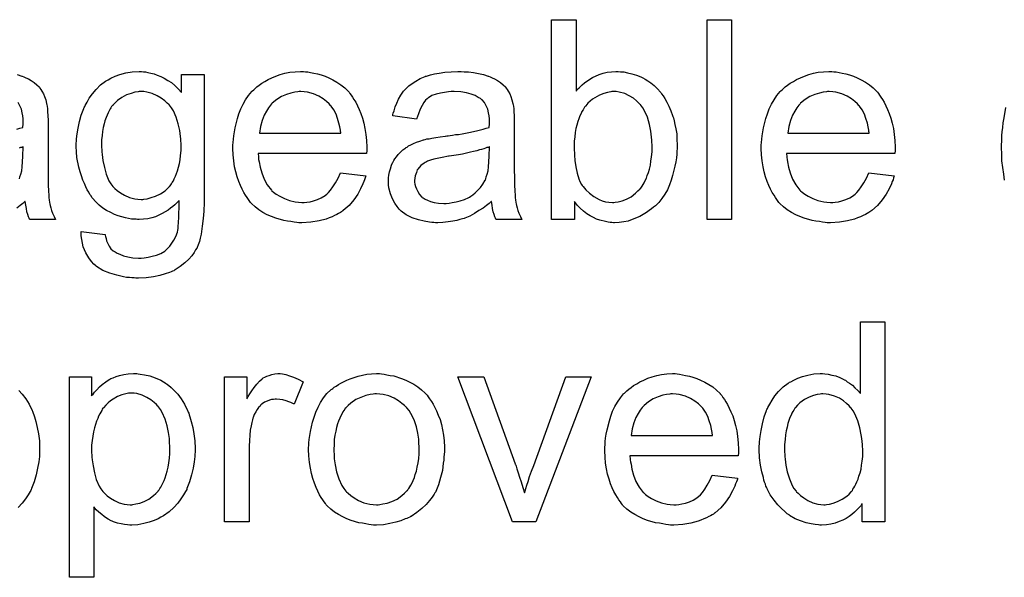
# Model space of a CAD drawing. Extents: x -2 to 8.5, y -2.9 to 5.2.
# Tile 165 of 207: x 4.486 to 4.881, y 1.823 to 2.046. Entities that reach past the tile are written whole.
import ezdxf

# ---------------------------------------------------------------- set-up
doc = ezdxf.new("R2010")
doc.units = 0
doc.layers.add('acc-ni-360-20-out-a_document', color=1, linetype='CONTINUOUS')

msp = doc.modelspace()

# ---------------------------------------------------------------- linework, layer by layer
at = {"layer": 'acc-ni-360-20-out-a_document', "color": 1}
for points in [[(4.709285, 2.017487), (4.7094, 2.017603), (4.709516, 2.017835), (4.709863, 2.018182), (4.710442, 2.01876), (4.71102, 2.019339), (4.711714, 2.020033), (4.71264, 2.020727), (4.713565, 2.021421), (4.71588, 2.022925), (4.718541, 2.024082), (4.720045, 2.024661), (4.721664, 2.025008), (4.7234, 2.025239), (4.725136, 2.025355), (4.726061, 2.025355), (4.727102, 2.025239), (4.728375, 2.025124), (4.729879, 2.024777), (4.731615, 2.024429), (4.733466, 2.023851), (4.735201, 2.023157), (4.735433, 2.023041), (4.736011, 2.02281), (4.736937, 2.022231), (4.737978, 2.021537), (4.739251, 2.020727), (4.740524, 2.019686), (4.741912, 2.018413), (4.743069, 2.017025), (4.743185, 2.016909), (4.743532, 2.016331), (4.74411, 2.015521), (4.744805, 2.014479), (4.745614, 2.013091), (4.746424, 2.011471), (4.747234, 2.00962), (4.747928, 2.007653), (4.747928, 2.007537), (4.748044, 2.007422), (4.74816, 2.007074), (4.748275, 2.006727), (4.748507, 2.00557), (4.748854, 2.004066), (4.749201, 2.002331), (4.749548, 2.000364), (4.749664, 1.998166), (4.74978, 1.995852), (4.74978, 1.995736), (4.74978, 1.995157), (4.74978, 1.994463), (4.749664, 1.993422), (4.749548, 1.992149), (4.749432, 1.990761), (4.749201, 1.989141), (4.748854, 1.987406), (4.747928, 1.983703), (4.74735, 1.981736), (4.746656, 1.979885), (4.745846, 1.977918), (4.744805, 1.976183), (4.743648, 1.974447), (4.742375, 1.972827), (4.742259, 1.972712), (4.742028, 1.97248), (4.741681, 1.972133), (4.741102, 1.971555), (4.740292, 1.970976), (4.739482, 1.970282), (4.738557, 1.969588), (4.7374, 1.968778), (4.736127, 1.968084), (4.734854, 1.967274), (4.73173, 1.966001), (4.730111, 1.965422), (4.728375, 1.965075), (4.726524, 1.964844), (4.724673, 1.964728), (4.72421, 1.964728), (4.723631, 1.964844), (4.722937, 1.964844), (4.722127, 1.96496), (4.721086, 1.965191), (4.718772, 1.96577), (4.717499, 1.966232), (4.716227, 1.966811), (4.714838, 1.967505), (4.713565, 1.968315), (4.712177, 1.969356), (4.710904, 1.970513), (4.709747, 1.971786), (4.70859, 1.97329), (4.70859, 1.966001), (4.69945, 1.966001), (4.69945, 2.046065), (4.709285, 2.046065), (4.709285, 2.017487)], [(4.771531, 1.966001), (4.761697, 1.966001), (4.761697, 2.046065), (4.771531, 2.046065), (4.771531, 1.966001)], [(4.485405, 2.024082), (4.487256, 2.023504), (4.487488, 2.023388), (4.488066, 2.023157), (4.488876, 2.02281), (4.489917, 2.022347), (4.491074, 2.021653), (4.492231, 2.020958), (4.493273, 2.020033), (4.494198, 2.019107), (4.494314, 2.018992), (4.494545, 2.018645), (4.494892, 2.018066), (4.495355, 2.017372), (4.495934, 2.016331), (4.496397, 2.015289), (4.496859, 2.014016), (4.497207, 2.012512), (4.497207, 2.012397), (4.497322, 2.01205), (4.497438, 2.011355), (4.497554, 2.01043), (4.497554, 2.009157), (4.497669, 2.007653), (4.497785, 2.005686), (4.497785, 2.003488), (4.497785, 1.990298), (4.497785, 1.990182), (4.497785, 1.989719), (4.497785, 1.989025), (4.497785, 1.9881), (4.497785, 1.987058), (4.497785, 1.985786), (4.497901, 1.983009), (4.497901, 1.980116), (4.498016, 1.977224), (4.498132, 1.975951), (4.498132, 1.974794), (4.498248, 1.973753), (4.498364, 1.972943), (4.498364, 1.972827), (4.498479, 1.972364), (4.498595, 1.97167), (4.498942, 1.970745), (4.499173, 1.969703), (4.499636, 1.968546), (4.500215, 1.967274), (4.500793, 1.966001), (4.490496, 1.966001), (4.49038, 1.966117), (4.490265, 1.96658), (4.490033, 1.967158), (4.489686, 1.968084), (4.489339, 1.969125), (4.489108, 1.970398), (4.488876, 1.971786), (4.488645, 1.97329), (4.488529, 1.97329), (4.488413, 1.973059), (4.487719, 1.97248), (4.486678, 1.97167), (4.485289, 1.970629)], [(4.535966, 2.025239), (4.536776, 2.025124), (4.537817, 2.024892), (4.538974, 2.024661), (4.540247, 2.024314), (4.54152, 2.023851), (4.542908, 2.023273), (4.544296, 2.022578), (4.545801, 2.021768), (4.547189, 2.020843), (4.548577, 2.019686), (4.549966, 2.018413), (4.551238, 2.016909), (4.551238, 2.024082), (4.560263, 2.024082), (4.560263, 1.973869), (4.560263, 1.973753), (4.560263, 1.97329), (4.560263, 1.972596), (4.560263, 1.97167), (4.560147, 1.970629), (4.560147, 1.969356), (4.560032, 1.967968), (4.559916, 1.966464), (4.559569, 1.96334), (4.559106, 1.9601), (4.558759, 1.958596), (4.558412, 1.957208), (4.557949, 1.955935), (4.557486, 1.954778), (4.557486, 1.954662), (4.55737, 1.954547), (4.556908, 1.953852), (4.556329, 1.952811), (4.555404, 1.951539), (4.554131, 1.95015), (4.552627, 1.948646), (4.550776, 1.947142), (4.548693, 1.945869), (4.548577, 1.945869), (4.548462, 1.945754), (4.548114, 1.945522), (4.547652, 1.945406), (4.547073, 1.945059), (4.546379, 1.944828), (4.544644, 1.944249), (4.542561, 1.943555), (4.540016, 1.943092), (4.537123, 1.94263), (4.533999, 1.942514), (4.532958, 1.942514), (4.532264, 1.94263), (4.531338, 1.94263), (4.530412, 1.942745), (4.529255, 1.942861), (4.527983, 1.943092), (4.525322, 1.943671), (4.522545, 1.944481), (4.519768, 1.945638), (4.517223, 1.947258), (4.517107, 1.947373), (4.516991, 1.947489), (4.516181, 1.948183), (4.515256, 1.949225), (4.514099, 1.950729), (4.512942, 1.952696), (4.5119, 1.955125), (4.511553, 1.956514), (4.511322, 1.958018), (4.511091, 1.959522), (4.511091, 1.961257), (4.520694, 1.959985), (4.520694, 1.959753), (4.520809, 1.95929), (4.521041, 1.95848), (4.521272, 1.957439), (4.521735, 1.956398), (4.522313, 1.955357), (4.523008, 1.954315), (4.523933, 1.953505), (4.524165, 1.95339), (4.524627, 1.953043), (4.525437, 1.95258), (4.526594, 1.952117), (4.527983, 1.951539), (4.529718, 1.951076), (4.531801, 1.950729), (4.533999, 1.950613), (4.535156, 1.950613), (4.536313, 1.950729), (4.537933, 1.95096), (4.539553, 1.951307), (4.541288, 1.95177), (4.543024, 1.952464), (4.544528, 1.95339), (4.544644, 1.953505), (4.545106, 1.953852), (4.545801, 1.954547), (4.54661, 1.955357), (4.54742, 1.956514), (4.54823, 1.957786), (4.54904, 1.95929), (4.549619, 1.961026), (4.549619, 1.961142), (4.549734, 1.961604), (4.54985, 1.96253), (4.549966, 1.963687), (4.550081, 1.964497), (4.550081, 1.965422), (4.550197, 1.966464), (4.550197, 1.967621), (4.550197, 1.968893), (4.550313, 1.970398), (4.550313, 1.971902), (4.550313, 1.973637), (4.550197, 1.973522), (4.549966, 1.97329), (4.549619, 1.972943), (4.549156, 1.97248), (4.548577, 1.971902), (4.547767, 1.971207), (4.546842, 1.970513), (4.545916, 1.969819), (4.543486, 1.968431), (4.540825, 1.967158), (4.539321, 1.966695), (4.537702, 1.966348), (4.535966, 1.966117), (4.53423, 1.966001), (4.533652, 1.966001), (4.533074, 1.966117), (4.532264, 1.966117), (4.531222, 1.966232), (4.530065, 1.966464), (4.528793, 1.966695), (4.527404, 1.967042), (4.5259, 1.967505), (4.524396, 1.968084), (4.522892, 1.968778), (4.521272, 1.969588), (4.519768, 1.970629), (4.518264, 1.971786), (4.516876, 1.973059), (4.515603, 1.974563), (4.515487, 1.974678), (4.515371, 1.97491), (4.515024, 1.975488), (4.514561, 1.976067), (4.514099, 1.976993), (4.51352, 1.977918), (4.512942, 1.979075), (4.512363, 1.980464), (4.511785, 1.981852), (4.511206, 1.983472), (4.510628, 1.985091), (4.510165, 1.986943), (4.509355, 1.990877), (4.509239, 1.993075), (4.509124, 1.995273), (4.509124, 1.995389), (4.509124, 1.99562), (4.509124, 1.996083), (4.509124, 1.996661), (4.509239, 1.997471), (4.509239, 1.998281), (4.509471, 2.000364), (4.509818, 2.002678), (4.510396, 2.005223), (4.511091, 2.007884), (4.512132, 2.010545), (4.512132, 2.010661), (4.512248, 2.010893), (4.512479, 2.01124), (4.51271, 2.011703), (4.513404, 2.012975), (4.51433, 2.014595), (4.515603, 2.016331), (4.517107, 2.018066), (4.518842, 2.019917), (4.520809, 2.021421), (4.520925, 2.021421), (4.521041, 2.021537), (4.521388, 2.021768), (4.521851, 2.022), (4.523008, 2.022694), (4.524627, 2.023388), (4.526594, 2.024082), (4.528908, 2.024777), (4.531454, 2.025239), (4.53423, 2.025355), (4.535272, 2.025355), (4.535966, 2.025239)], [(4.600874, 2.025239), (4.601799, 2.025124), (4.602956, 2.024892), (4.604229, 2.024661), (4.605733, 2.024314), (4.607122, 2.023967), (4.608741, 2.023388), (4.610245, 2.02281), (4.611865, 2.022), (4.613485, 2.021074), (4.615105, 2.020033), (4.616609, 2.01876), (4.617997, 2.017372), (4.618113, 2.017256), (4.618344, 2.017025), (4.618691, 2.016562), (4.619154, 2.015868), (4.619733, 2.015058), (4.620311, 2.014132), (4.621006, 2.012975), (4.6217, 2.011587), (4.622394, 2.010083), (4.623088, 2.008463), (4.623667, 2.006612), (4.624245, 2.004645), (4.624708, 2.002447), (4.625055, 2.000132), (4.625286, 1.997703), (4.625402, 1.995042), (4.625402, 1.994926), (4.625402, 1.994463), (4.625402, 1.993653), (4.625286, 1.992496), (4.581899, 1.992496), (4.581899, 1.992381), (4.581899, 1.992034), (4.582015, 1.991571), (4.582015, 1.990877), (4.58213, 1.990067), (4.582362, 1.989141), (4.582709, 1.987058), (4.583403, 1.984744), (4.584329, 1.982199), (4.585601, 1.979885), (4.587221, 1.977802), (4.587337, 1.977802), (4.587453, 1.977571), (4.588147, 1.976993), (4.589188, 1.976183), (4.590576, 1.975373), (4.592428, 1.974447), (4.59451, 1.973637), (4.596824, 1.973059), (4.598097, 1.972943), (4.599485, 1.972827), (4.600411, 1.972827), (4.601452, 1.972943), (4.602725, 1.973174), (4.604113, 1.973522), (4.605733, 1.973984), (4.607237, 1.974678), (4.608741, 1.975604), (4.608857, 1.97572), (4.609435, 1.976183), (4.61013, 1.976877), (4.61094, 1.977802), (4.611865, 1.979075), (4.612907, 1.980695), (4.613948, 1.982546), (4.614873, 1.984744), (4.625055, 1.983472), (4.625055, 1.983356), (4.624939, 1.983125), (4.624824, 1.982662), (4.624592, 1.981968), (4.624245, 1.981273), (4.623898, 1.980348), (4.622972, 1.978381), (4.621815, 1.976183), (4.620196, 1.973869), (4.618344, 1.97167), (4.61603, 1.969588), (4.615915, 1.969588), (4.615683, 1.969356), (4.615336, 1.969125), (4.614873, 1.968778), (4.614179, 1.968431), (4.613485, 1.968084), (4.612559, 1.967621), (4.611518, 1.967158), (4.610361, 1.966695), (4.609204, 1.966232), (4.606312, 1.965538), (4.603072, 1.96496), (4.599485, 1.964728), (4.598213, 1.964728), (4.597403, 1.964844), (4.596361, 1.96496), (4.595089, 1.965191), (4.5937, 1.965422), (4.592196, 1.965654), (4.588957, 1.96658), (4.587221, 1.967274), (4.585601, 1.967968), (4.583866, 1.968893), (4.582246, 1.969935), (4.580742, 1.971092), (4.579238, 1.97248), (4.579122, 1.972596), (4.578891, 1.972827), (4.578544, 1.97329), (4.578081, 1.973984), (4.577502, 1.974794), (4.576924, 1.97572), (4.57623, 1.976877), (4.575535, 1.978149), (4.574841, 1.979654), (4.574147, 1.981273), (4.573569, 1.983125), (4.57299, 1.985091), (4.572527, 1.987174), (4.57218, 1.989488), (4.571949, 1.991918), (4.571833, 1.994463), (4.571833, 1.994579), (4.571833, 1.995157), (4.571833, 1.995852), (4.571949, 1.996893), (4.572064, 1.998166), (4.57218, 1.999554), (4.572412, 2.001174), (4.572759, 2.002794), (4.573684, 2.006496), (4.574263, 2.008347), (4.574957, 2.010314), (4.575882, 2.012165), (4.576924, 2.013901), (4.578081, 2.015636), (4.579354, 2.017256), (4.579469, 2.017372), (4.579701, 2.017603), (4.580163, 2.01795), (4.580742, 2.018529), (4.581436, 2.019107), (4.582362, 2.019802), (4.583403, 2.020611), (4.584676, 2.021306), (4.585948, 2.022116), (4.587453, 2.02281), (4.589072, 2.023504), (4.590808, 2.024082), (4.592659, 2.024661), (4.594626, 2.025008), (4.596708, 2.025239), (4.598907, 2.025355), (4.600064, 2.025355), (4.600874, 2.025239)], [(4.664509, 2.025239), (4.666244, 2.025124), (4.668211, 2.024892), (4.670178, 2.024545), (4.672145, 2.024082), (4.673996, 2.023504), (4.674227, 2.023388), (4.674806, 2.023157), (4.675616, 2.02281), (4.676657, 2.022347), (4.677814, 2.021653), (4.678971, 2.020958), (4.680012, 2.020033), (4.680938, 2.019107), (4.681054, 2.018992), (4.681285, 2.018645), (4.681632, 2.018066), (4.682095, 2.017372), (4.682674, 2.016331), (4.683136, 2.015289), (4.683599, 2.014016), (4.683946, 2.012512), (4.683946, 2.012397), (4.684062, 2.01205), (4.684178, 2.011355), (4.684293, 2.01043), (4.684293, 2.009157), (4.684409, 2.007653), (4.684525, 2.005686), (4.684525, 2.003488), (4.684525, 1.990298), (4.684525, 1.990182), (4.684525, 1.989719), (4.684525, 1.989025), (4.684525, 1.9881), (4.684525, 1.987058), (4.684525, 1.985786), (4.684641, 1.983009), (4.684641, 1.980116), (4.684756, 1.977224), (4.684872, 1.975951), (4.684872, 1.974794), (4.684988, 1.973753), (4.685103, 1.972943), (4.685103, 1.972827), (4.685219, 1.972364), (4.685335, 1.97167), (4.685682, 1.970745), (4.685913, 1.969703), (4.686376, 1.968546), (4.686954, 1.967274), (4.687533, 1.966001), (4.677236, 1.966001), (4.67712, 1.966117), (4.677004, 1.96658), (4.676773, 1.967158), (4.676426, 1.968084), (4.676079, 1.969125), (4.675847, 1.970398), (4.675616, 1.971786), (4.675385, 1.97329), (4.675269, 1.97329), (4.675153, 1.973059), (4.674459, 1.97248), (4.673418, 1.97167), (4.672029, 1.970629), (4.670294, 1.969588), (4.668558, 1.968431), (4.666707, 1.967389), (4.66474, 1.96658), (4.664509, 1.966464), (4.663815, 1.966348), (4.662773, 1.966001), (4.661501, 1.965654), (4.659881, 1.965307), (4.658029, 1.965075), (4.655947, 1.964844), (4.653864, 1.964728), (4.652939, 1.964728), (4.652244, 1.964844), (4.651435, 1.964844), (4.650509, 1.96496), (4.648426, 1.965307), (4.646112, 1.965885), (4.643567, 1.966695), (4.641253, 1.967852), (4.63917, 1.969356), (4.638939, 1.969588), (4.63836, 1.970166), (4.637551, 1.971207), (4.636625, 1.972596), (4.635699, 1.974331), (4.63489, 1.976298), (4.634311, 1.978728), (4.634195, 1.979885), (4.63408, 1.981273), (4.63408, 1.981505), (4.63408, 1.981968), (4.634195, 1.982777), (4.634311, 1.983819), (4.634542, 1.985091), (4.63489, 1.986364), (4.635352, 1.987753), (4.635931, 1.989025), (4.636047, 1.989141), (4.636278, 1.989604), (4.636741, 1.990298), (4.637319, 1.991108), (4.638013, 1.992034), (4.638939, 1.992959), (4.639865, 1.993885), (4.641022, 1.994695), (4.641137, 1.99481), (4.6416, 1.995042), (4.642179, 1.995505), (4.643104, 1.995967), (4.644145, 1.99643), (4.645418, 1.997009), (4.646691, 1.997471), (4.648195, 1.997934), (4.648311, 1.997934), (4.648774, 1.99805), (4.649468, 1.998281), (4.650393, 1.998397), (4.65155, 1.998628), (4.653054, 1.99886), (4.65479, 1.999207), (4.656873, 1.999438), (4.656988, 1.999438), (4.657451, 1.999554), (4.658029, 1.999554), (4.658839, 1.99967), (4.659765, 1.999785), (4.660922, 2.000017), (4.662195, 2.000132), (4.663583, 2.000364), (4.66636, 2.000942), (4.669368, 2.001521), (4.672029, 2.002215), (4.673302, 2.002562), (4.674459, 2.002909), (4.674459, 2.003025), (4.674459, 2.003256), (4.674575, 2.003951), (4.674575, 2.004761), (4.674575, 2.005223), (4.674575, 2.005455), (4.674575, 2.00557), (4.674575, 2.005686), (4.674575, 2.00638), (4.674459, 2.007537), (4.674227, 2.00881), (4.67388, 2.010198), (4.673302, 2.011587), (4.672608, 2.01286), (4.671682, 2.013901), (4.671566, 2.014016), (4.670988, 2.014479), (4.670062, 2.014942), (4.668905, 2.015636), (4.667285, 2.016215), (4.665434, 2.016793), (4.66312, 2.01714), (4.660459, 2.017256), (4.659302, 2.017256), (4.658145, 2.01714), (4.656525, 2.016909), (4.654906, 2.016678), (4.65317, 2.016215), (4.65155, 2.015636), (4.650162, 2.014826), (4.650046, 2.014711), (4.649583, 2.014364), (4.649005, 2.013785), (4.648311, 2.01286), (4.647617, 2.011703), (4.646807, 2.010198), (4.646112, 2.008347), (4.645418, 2.006265), (4.635815, 2.007537), (4.635815, 2.007653), (4.635931, 2.007769), (4.635931, 2.008116), (4.636047, 2.008579), (4.636394, 2.00962), (4.636856, 2.011124), (4.637435, 2.012628), (4.638129, 2.014248), (4.639055, 2.015868), (4.640096, 2.017372), (4.640212, 2.017487), (4.640675, 2.01795), (4.641369, 2.018645), (4.642294, 2.01957), (4.643567, 2.020496), (4.645071, 2.021421), (4.646807, 2.022463), (4.648774, 2.023273), (4.648889, 2.023273), (4.649005, 2.023388), (4.649352, 2.023504), (4.649815, 2.02362), (4.650972, 2.023967), (4.652592, 2.024314), (4.654443, 2.024661), (4.656757, 2.025008), (4.659186, 2.025239), (4.661963, 2.025355), (4.663236, 2.025355), (4.664509, 2.025239)], [(4.812489, 2.025239), (4.813415, 2.025124), (4.814572, 2.024892), (4.815844, 2.024661), (4.817348, 2.024314), (4.818737, 2.023967), (4.820357, 2.023388), (4.821861, 2.02281), (4.82348, 2.022), (4.8251, 2.021074), (4.82672, 2.020033), (4.828224, 2.01876), (4.829613, 2.017372), (4.829728, 2.017256), (4.82996, 2.017025), (4.830307, 2.016562), (4.83077, 2.015868), (4.831348, 2.015058), (4.831927, 2.014132), (4.832621, 2.012975), (4.833315, 2.011587), (4.834009, 2.010083), (4.834703, 2.008463), (4.835282, 2.006612), (4.83586, 2.004645), (4.836323, 2.002447), (4.83667, 2.000132), (4.836902, 1.997703), (4.837017, 1.995042), (4.837017, 1.994926), (4.837017, 1.994463), (4.837017, 1.993653), (4.836902, 1.992496), (4.793514, 1.992496), (4.793514, 1.992381), (4.793514, 1.992034), (4.79363, 1.991571), (4.79363, 1.990877), (4.793746, 1.990067), (4.793977, 1.989141), (4.794324, 1.987058), (4.795018, 1.984744), (4.795944, 1.982199), (4.797217, 1.979885), (4.798836, 1.977802), (4.798952, 1.977802), (4.799068, 1.977571), (4.799762, 1.976993), (4.800803, 1.976183), (4.802192, 1.975373), (4.804043, 1.974447), (4.806126, 1.973637), (4.80844, 1.973059), (4.809712, 1.972943), (4.811101, 1.972827), (4.812026, 1.972827), (4.813068, 1.972943), (4.81434, 1.973174), (4.815729, 1.973522), (4.817348, 1.973984), (4.818852, 1.974678), (4.820357, 1.975604), (4.820472, 1.97572), (4.821051, 1.976183), (4.821745, 1.976877), (4.822555, 1.977802), (4.82348, 1.979075), (4.824522, 1.980695), (4.825563, 1.982546), (4.826489, 1.984744), (4.83667, 1.983472), (4.83667, 1.983356), (4.836555, 1.983125), (4.836439, 1.982662), (4.836208, 1.981968), (4.83586, 1.981273), (4.835513, 1.980348), (4.834588, 1.978381), (4.833431, 1.976183), (4.831811, 1.973869), (4.82996, 1.97167), (4.827646, 1.969588), (4.82753, 1.969588), (4.827299, 1.969356), (4.826952, 1.969125), (4.826489, 1.968778), (4.825794, 1.968431), (4.8251, 1.968084), (4.824175, 1.967621), (4.823133, 1.967158), (4.821976, 1.966695), (4.820819, 1.966232), (4.817927, 1.965538), (4.814687, 1.96496), (4.811101, 1.964728), (4.809828, 1.964728), (4.809018, 1.964844), (4.807977, 1.96496), (4.806704, 1.965191), (4.805316, 1.965422), (4.803811, 1.965654), (4.800572, 1.96658), (4.798836, 1.967274), (4.797217, 1.967968), (4.795481, 1.968893), (4.793861, 1.969935), (4.792357, 1.971092), (4.790853, 1.97248), (4.790737, 1.972596), (4.790506, 1.972827), (4.790159, 1.97329), (4.789696, 1.973984), (4.789118, 1.974794), (4.788539, 1.97572), (4.787845, 1.976877), (4.787151, 1.978149), (4.786457, 1.979654), (4.785762, 1.981273), (4.785184, 1.983125), (4.784605, 1.985091), (4.784142, 1.987174), (4.783795, 1.989488), (4.783564, 1.991918), (4.783448, 1.994463), (4.783448, 1.994579), (4.783448, 1.995157), (4.783448, 1.995852), (4.783564, 1.996893), (4.78368, 1.998166), (4.783795, 1.999554), (4.784027, 2.001174), (4.784374, 2.002794), (4.7853, 2.006496), (4.785878, 2.008347), (4.786572, 2.010314), (4.787498, 2.012165), (4.788539, 2.013901), (4.789696, 2.015636), (4.790969, 2.017256), (4.791084, 2.017372), (4.791316, 2.017603), (4.791779, 2.01795), (4.792357, 2.018529), (4.793051, 2.019107), (4.793977, 2.019802), (4.795018, 2.020611), (4.796291, 2.021306), (4.797564, 2.022116), (4.799068, 2.02281), (4.800688, 2.023504), (4.802423, 2.024082), (4.804274, 2.024661), (4.806241, 2.025008), (4.808324, 2.025239), (4.810522, 2.025355), (4.811679, 2.025355), (4.812489, 2.025239)], [(4.536197, 2.017256), (4.534346, 2.017256), (4.533883, 2.01714), (4.532611, 2.017025), (4.531107, 2.016562), (4.529255, 2.015983), (4.527404, 2.014942), (4.525553, 2.013669), (4.524627, 2.012744), (4.523702, 2.011818), (4.523702, 2.011703), (4.52347, 2.011587), (4.523239, 2.01124), (4.523008, 2.010777), (4.52266, 2.010314), (4.522313, 2.00962), (4.521851, 2.00881), (4.521503, 2.007884), (4.521041, 2.006843), (4.520578, 2.00557), (4.520231, 2.004298), (4.519884, 2.002909), (4.519652, 2.00129), (4.519421, 1.99967), (4.51919, 1.997934), (4.51919, 1.995967), (4.51919, 1.995852), (4.51919, 1.995505), (4.51919, 1.994926), (4.519305, 1.994116), (4.519305, 1.99319), (4.519421, 1.992034), (4.519768, 1.989604), (4.520346, 1.986827), (4.521041, 1.984166), (4.522198, 1.981505), (4.522892, 1.980348), (4.523702, 1.979306), (4.523933, 1.979075), (4.524512, 1.978497), (4.525437, 1.977687), (4.526826, 1.976761), (4.528445, 1.97572), (4.530412, 1.97491), (4.532611, 1.974331), (4.533768, 1.974216), (4.53504, 1.9741), (4.535735, 1.9741), (4.536197, 1.974216), (4.53747, 1.974331), (4.53909, 1.974794), (4.540825, 1.975373), (4.542792, 1.976298), (4.544644, 1.977571), (4.545569, 1.978381), (4.546495, 1.979306), (4.546495, 1.979422), (4.546726, 1.979538), (4.546958, 1.979885), (4.547189, 1.980348), (4.547536, 1.980811), (4.547999, 1.981505), (4.548346, 1.982315), (4.548809, 1.983356), (4.549271, 1.984397), (4.549619, 1.985554), (4.550081, 1.986943), (4.550428, 1.988447), (4.55066, 1.989951), (4.550891, 1.991686), (4.551123, 1.993653), (4.551123, 1.99562), (4.551123, 1.995736), (4.551123, 1.996083), (4.551123, 1.996661), (4.551007, 1.997356), (4.551007, 1.998281), (4.550891, 1.999323), (4.550544, 2.001637), (4.549966, 2.004298), (4.549156, 2.006959), (4.547999, 2.00962), (4.547189, 2.010777), (4.546379, 2.011818), (4.546379, 2.011934), (4.546148, 2.01205), (4.545569, 2.012628), (4.544528, 2.013554), (4.543139, 2.014595), (4.54152, 2.015521), (4.539553, 2.016446), (4.537354, 2.017025), (4.536197, 2.017256)], [(4.599023, 2.017256), (4.598328, 2.017256), (4.597865, 2.01714), (4.596593, 2.017025), (4.595089, 2.016678), (4.593238, 2.016099), (4.591271, 2.015289), (4.589419, 2.014132), (4.587568, 2.012628), (4.587337, 2.012397), (4.586874, 2.011818), (4.586064, 2.010777), (4.585254, 2.009389), (4.584329, 2.007769), (4.583519, 2.005686), (4.582824, 2.003256), (4.582477, 2.000595), (4.614989, 2.000595), (4.614989, 2.000711), (4.614989, 2.000942), (4.614873, 2.00129), (4.614873, 2.001752), (4.614642, 2.003141), (4.614295, 2.004645), (4.613716, 2.006496), (4.613138, 2.008232), (4.612212, 2.009967), (4.611171, 2.011471), (4.611171, 2.011587), (4.61094, 2.011703), (4.610361, 2.012397), (4.60932, 2.013322), (4.607931, 2.014364), (4.606196, 2.015405), (4.604113, 2.016331), (4.601684, 2.017025), (4.600411, 2.01714), (4.599023, 2.017256)], [(4.725367, 2.017256), (4.723631, 2.017256), (4.723169, 2.01714), (4.721896, 2.016909), (4.720392, 2.016562), (4.718656, 2.015868), (4.716805, 2.014826), (4.71588, 2.014248), (4.714954, 2.013438), (4.714028, 2.012628), (4.713103, 2.011587), (4.713103, 2.011471), (4.712871, 2.011355), (4.71264, 2.011008), (4.712408, 2.010545), (4.712061, 2.009967), (4.711599, 2.009273), (4.711252, 2.008463), (4.710789, 2.007537), (4.710326, 2.00638), (4.709979, 2.005223), (4.709516, 2.003835), (4.709169, 2.002447), (4.708938, 2.000827), (4.708706, 1.999091), (4.708475, 1.997356), (4.708475, 1.995389), (4.708475, 1.995273), (4.708475, 1.994926), (4.708475, 1.994348), (4.708475, 1.993653), (4.70859, 1.992843), (4.70859, 1.991802), (4.708822, 1.989604), (4.709169, 1.987174), (4.709632, 1.984629), (4.710326, 1.982315), (4.710789, 1.981273), (4.711252, 1.980348), (4.711252, 1.980232), (4.711483, 1.980001), (4.711714, 1.979654), (4.712061, 1.979191), (4.713103, 1.977918), (4.714607, 1.976645), (4.716342, 1.975257), (4.718541, 1.973984), (4.719698, 1.973522), (4.721086, 1.973174), (4.722359, 1.972943), (4.723863, 1.972827), (4.724441, 1.972827), (4.724904, 1.972943), (4.726177, 1.973174), (4.727681, 1.973522), (4.729416, 1.974216), (4.731268, 1.975141), (4.733119, 1.97653), (4.734044, 1.977455), (4.73497, 1.978381), (4.73497, 1.978497), (4.735201, 1.978612), (4.735433, 1.978959), (4.735664, 1.979422), (4.736127, 1.980001), (4.736474, 1.980695), (4.736937, 1.98162), (4.7374, 1.982546), (4.737747, 1.983703), (4.73821, 1.98486), (4.738672, 1.986248), (4.73902, 1.987753), (4.739251, 1.989372), (4.739482, 1.991108), (4.739714, 1.993075), (4.739714, 1.995042), (4.739714, 1.995157), (4.739714, 1.995505), (4.739714, 1.996083), (4.739598, 1.996893), (4.739598, 1.997819), (4.739482, 1.998976), (4.739135, 2.001405), (4.738672, 2.004066), (4.737863, 2.006959), (4.736706, 2.009504), (4.736011, 2.010777), (4.735201, 2.011818), (4.735201, 2.011934), (4.73497, 2.01205), (4.734391, 2.012628), (4.733466, 2.013554), (4.732193, 2.014595), (4.730573, 2.015521), (4.728722, 2.016446), (4.726524, 2.017025), (4.725367, 2.017256)], [(4.810638, 2.017256), (4.809944, 2.017256), (4.809481, 2.01714), (4.808208, 2.017025), (4.806704, 2.016678), (4.804853, 2.016099), (4.802886, 2.015289), (4.801035, 2.014132), (4.799184, 2.012628), (4.798952, 2.012397), (4.798489, 2.011818), (4.797679, 2.010777), (4.796869, 2.009389), (4.795944, 2.007769), (4.795134, 2.005686), (4.79444, 2.003256), (4.794093, 2.000595), (4.826604, 2.000595), (4.826604, 2.000711), (4.826604, 2.000942), (4.826489, 2.00129), (4.826489, 2.001752), (4.826257, 2.003141), (4.82591, 2.004645), (4.825332, 2.006496), (4.824753, 2.008232), (4.823828, 2.009967), (4.822786, 2.011471), (4.822786, 2.011587), (4.822555, 2.011703), (4.821976, 2.012397), (4.820935, 2.013322), (4.819547, 2.014364), (4.817811, 2.015405), (4.815729, 2.016331), (4.813299, 2.017025), (4.812026, 2.01714), (4.810638, 2.017256)], [(4.485289, 2.002215), (4.486562, 2.002562), (4.487719, 2.002909), (4.487719, 2.003025), (4.487719, 2.003256), (4.487835, 2.003951), (4.487835, 2.004761), (4.487835, 2.005223), (4.487835, 2.005455), (4.487835, 2.00557), (4.487835, 2.005686), (4.487835, 2.00638), (4.487719, 2.007537), (4.487488, 2.00881), (4.487141, 2.010198), (4.486562, 2.011587), (4.485868, 2.01286)], [(4.880868, 1.981736), (4.880521, 1.984166), (4.879826, 1.989488), (4.879711, 1.992149), (4.879595, 1.994926), (4.879595, 1.995042), (4.879595, 1.995505), (4.879595, 1.996199), (4.879711, 1.997124), (4.879711, 1.998281), (4.879826, 1.99967), (4.879942, 2.001174), (4.880173, 2.002909), (4.880289, 2.004761), (4.880636, 2.006727), (4.881331, 2.010893)], [(4.487835, 1.995157), (4.487719, 1.995157), (4.487603, 1.995042), (4.487256, 1.994926), (4.486793, 1.99481), (4.486215, 1.994579)], [(4.486331, 1.982315), (4.486562, 1.983125), (4.486909, 1.984166), (4.487256, 1.985554), (4.487488, 1.987174), (4.487603, 1.989141), (4.487719, 1.991455), (4.487835, 1.995157)], [(4.674575, 1.995157), (4.674459, 1.995157), (4.674343, 1.995042), (4.673996, 1.994926), (4.673533, 1.99481), (4.672955, 1.994579), (4.672261, 1.994348), (4.671451, 1.994116), (4.670525, 1.993885), (4.669484, 1.993538), (4.668211, 1.993306), (4.666938, 1.992959), (4.665434, 1.992612), (4.663815, 1.992265), (4.662195, 1.991918), (4.660343, 1.991686), (4.658377, 1.991339), (4.658145, 1.991339), (4.657451, 1.991224), (4.656294, 1.990992), (4.655021, 1.990761), (4.653633, 1.990529), (4.652244, 1.990182), (4.650972, 1.989835), (4.649815, 1.989372), (4.649699, 1.989372), (4.649352, 1.989141), (4.648889, 1.98891), (4.648426, 1.988562), (4.647038, 1.987637), (4.645881, 1.986248), (4.645881, 1.986133), (4.64565, 1.985901), (4.645534, 1.985439), (4.645302, 1.98486), (4.645071, 1.984166), (4.64484, 1.983472), (4.644724, 1.982546), (4.644608, 1.98162), (4.644608, 1.981505), (4.644608, 1.980926), (4.644724, 1.980232), (4.644955, 1.979306), (4.645302, 1.978265), (4.645881, 1.977224), (4.646575, 1.976067), (4.647501, 1.975026), (4.647617, 1.97491), (4.648079, 1.974678), (4.648774, 1.974216), (4.649699, 1.973753), (4.650972, 1.97329), (4.652476, 1.972827), (4.654211, 1.972596), (4.656294, 1.97248), (4.65722, 1.97248), (4.658377, 1.972596), (4.659649, 1.972827), (4.661269, 1.973059), (4.662889, 1.973522), (4.664624, 1.9741), (4.66636, 1.97491), (4.666591, 1.975026), (4.667054, 1.975373), (4.667864, 1.975951), (4.66879, 1.976761), (4.669831, 1.977687), (4.670988, 1.978844), (4.671913, 1.980232), (4.672839, 1.981736), (4.672955, 1.981852), (4.67307, 1.982315), (4.673302, 1.983125), (4.673649, 1.984166), (4.673996, 1.985554), (4.674227, 1.987174), (4.674343, 1.989141), (4.674459, 1.991455), (4.674575, 1.995157)], [(4.832968, 1.844932), (4.823828, 1.844932), (4.823828, 1.852222), (4.823712, 1.852106), (4.823596, 1.851874), (4.823249, 1.851412), (4.822786, 1.850833), (4.822208, 1.850255), (4.821514, 1.849561), (4.820704, 1.848751), (4.819662, 1.847941), (4.818621, 1.847131), (4.817464, 1.846321), (4.816076, 1.845627), (4.814572, 1.845048), (4.813068, 1.84447), (4.811332, 1.844007), (4.809481, 1.843775), (4.807514, 1.84366), (4.80682, 1.84366), (4.806357, 1.843775), (4.804968, 1.843891), (4.803349, 1.844123), (4.801382, 1.844585), (4.799184, 1.84528), (4.796985, 1.846205), (4.794787, 1.847478), (4.794671, 1.847478), (4.794556, 1.847709), (4.793861, 1.848172), (4.79282, 1.849098), (4.791547, 1.850255), (4.790043, 1.851759), (4.788539, 1.85361), (4.787035, 1.855693), (4.785762, 1.858122), (4.785762, 1.858238), (4.785647, 1.858469), (4.785531, 1.858816), (4.7853, 1.859279), (4.785068, 1.859974), (4.784721, 1.860783), (4.78449, 1.861593), (4.784258, 1.862635), (4.78368, 1.864949), (4.783101, 1.86761), (4.782754, 1.870618), (4.782638, 1.873858), (4.782638, 1.873973), (4.782638, 1.874205), (4.782638, 1.874667), (4.782638, 1.875362), (4.782754, 1.876056), (4.782754, 1.876981), (4.782985, 1.879064), (4.783333, 1.881494), (4.783911, 1.884155), (4.784605, 1.886932), (4.785531, 1.889593), (4.785531, 1.889708), (4.785647, 1.88994), (4.785878, 1.890287), (4.786109, 1.89075), (4.786804, 1.892022), (4.787729, 1.893642), (4.788886, 1.895378), (4.79039, 1.897113), (4.792126, 1.898964), (4.794208, 1.900468), (4.794324, 1.900468), (4.79444, 1.900584), (4.794787, 1.900816), (4.79525, 1.901047), (4.796407, 1.901626), (4.798026, 1.902435), (4.799878, 1.90313), (4.802076, 1.903708), (4.804506, 1.904171), (4.807051, 1.904287), (4.807977, 1.904287), (4.808902, 1.904171), (4.810175, 1.904055), (4.811679, 1.903708), (4.813299, 1.903361), (4.814919, 1.902783), (4.816423, 1.901973), (4.816654, 1.901857), (4.817117, 1.901626), (4.817811, 1.901047), (4.818737, 1.900468), (4.819894, 1.899659), (4.820935, 1.898617), (4.822092, 1.897576), (4.823133, 1.896303), (4.823133, 1.924997), (4.832968, 1.924997), (4.832968, 1.844932)], [(4.533883, 1.904171), (4.534693, 1.904055), (4.536429, 1.903824), (4.538511, 1.903361), (4.54071, 1.902667), (4.542908, 1.901626), (4.545106, 1.900353), (4.545222, 1.900353), (4.545338, 1.900121), (4.546032, 1.899659), (4.547073, 1.898733), (4.548346, 1.897576), (4.549734, 1.896072), (4.551123, 1.894221), (4.552511, 1.892022), (4.553668, 1.889593), (4.553668, 1.889477), (4.553784, 1.889246), (4.5539, 1.888899), (4.554131, 1.888436), (4.554362, 1.887742), (4.554594, 1.886932), (4.555172, 1.88508), (4.555751, 1.882766), (4.556213, 1.880221), (4.556561, 1.877329), (4.556676, 1.87432), (4.556676, 1.874205), (4.556676, 1.873973), (4.556676, 1.87351), (4.556676, 1.872816), (4.556561, 1.872006), (4.556561, 1.871081), (4.556329, 1.868998), (4.555866, 1.866453), (4.555288, 1.863792), (4.554478, 1.861015), (4.553437, 1.858238), (4.553437, 1.858122), (4.553321, 1.857891), (4.55309, 1.857544), (4.552858, 1.857081), (4.552048, 1.855808), (4.551007, 1.854188), (4.549734, 1.852453), (4.548114, 1.850717), (4.546263, 1.848982), (4.544065, 1.847362), (4.543949, 1.847362), (4.543834, 1.847246), (4.543486, 1.847015), (4.543024, 1.846784), (4.541867, 1.846205), (4.540247, 1.845511), (4.53828, 1.844817), (4.536197, 1.844238), (4.533768, 1.843775), (4.531338, 1.84366), (4.530528, 1.84366), (4.529602, 1.843775), (4.528445, 1.843891), (4.527057, 1.844123), (4.525553, 1.84447), (4.524049, 1.844932), (4.522545, 1.845627), (4.522429, 1.845742), (4.521851, 1.845974), (4.521156, 1.846437), (4.520231, 1.847131), (4.519305, 1.847825), (4.518148, 1.848751), (4.517107, 1.849792), (4.516181, 1.850949), (4.516181, 1.822718), (4.506347, 1.822718), (4.506347, 1.903014), (4.515256, 1.903014), (4.515256, 1.895378), (4.515371, 1.895609), (4.515834, 1.896072), (4.516413, 1.896882), (4.517338, 1.897807), (4.51838, 1.898964), (4.519537, 1.900006), (4.520925, 1.901047), (4.522313, 1.901973), (4.522545, 1.902088), (4.523008, 1.90232), (4.523933, 1.902667), (4.52509, 1.90313), (4.526479, 1.903592), (4.528098, 1.903939), (4.52995, 1.904171), (4.532032, 1.904287), (4.533305, 1.904287), (4.533883, 1.904171)], [(4.591733, 1.904171), (4.593006, 1.903939), (4.59451, 1.903477), (4.59613, 1.902898), (4.597981, 1.902088), (4.599948, 1.901047), (4.596361, 1.892022), (4.596246, 1.892138), (4.595783, 1.89237), (4.595089, 1.892717), (4.594163, 1.893064), (4.593122, 1.893411), (4.591849, 1.893758), (4.590576, 1.893989), (4.589304, 1.894105), (4.588725, 1.894105), (4.588147, 1.893989), (4.587337, 1.893874), (4.586527, 1.893642), (4.585486, 1.893295), (4.584444, 1.892832), (4.583519, 1.892138), (4.583403, 1.892022), (4.583056, 1.891791), (4.582709, 1.891328), (4.58213, 1.89075), (4.581552, 1.88994), (4.580973, 1.889014), (4.580395, 1.887973), (4.579932, 1.8867), (4.579816, 1.886469), (4.579701, 1.885775), (4.579469, 1.884733), (4.579122, 1.883345), (4.578775, 1.881609), (4.578544, 1.879642), (4.578428, 1.87756), (4.578312, 1.875246), (4.578312, 1.844932), (4.568478, 1.844932), (4.568478, 1.903014), (4.577387, 1.903014), (4.577387, 1.894221), (4.577502, 1.894336), (4.577965, 1.895146), (4.578544, 1.896188), (4.579469, 1.89746), (4.580395, 1.898733), (4.581436, 1.900121), (4.582477, 1.901278), (4.583519, 1.902204), (4.583634, 1.90232), (4.583981, 1.902551), (4.584676, 1.902898), (4.58537, 1.903245), (4.586296, 1.903592), (4.587453, 1.903939), (4.588609, 1.904171), (4.589882, 1.904287), (4.590692, 1.904287), (4.591733, 1.904171)], [(4.631303, 1.904171), (4.632344, 1.904055), (4.633501, 1.903824), (4.634774, 1.903592), (4.636278, 1.903361), (4.639402, 1.90232), (4.641022, 1.901741), (4.642641, 1.900931), (4.644261, 1.900121), (4.645881, 1.898964), (4.647385, 1.897807), (4.648889, 1.896419), (4.649005, 1.896303), (4.649236, 1.896072), (4.649583, 1.895609), (4.650046, 1.895031), (4.650625, 1.894221), (4.651319, 1.893179), (4.652013, 1.892022), (4.652707, 1.89075), (4.653401, 1.889361), (4.654096, 1.887626), (4.65479, 1.88589), (4.655368, 1.883923), (4.655831, 1.881841), (4.656178, 1.879642), (4.65641, 1.877329), (4.656525, 1.874783), (4.656525, 1.874667), (4.656525, 1.87432), (4.656525, 1.873742), (4.656525, 1.872932), (4.65641, 1.872006), (4.656294, 1.870849), (4.656294, 1.869692), (4.656063, 1.86842), (4.655716, 1.865527), (4.655021, 1.862635), (4.654211, 1.859742), (4.653054, 1.857081), (4.653054, 1.856965), (4.652939, 1.85685), (4.652707, 1.856503), (4.652476, 1.85604), (4.651666, 1.854883), (4.650625, 1.853494), (4.649236, 1.851874), (4.647501, 1.850255), (4.645534, 1.848635), (4.64322, 1.847131), (4.643104, 1.847131), (4.642989, 1.847015), (4.642641, 1.846784), (4.642063, 1.846552), (4.641484, 1.846321), (4.64079, 1.84609), (4.639055, 1.845395), (4.637088, 1.844817), (4.634658, 1.844238), (4.632113, 1.843775), (4.629336, 1.84366), (4.628179, 1.84366), (4.627253, 1.843775), (4.626212, 1.843891), (4.625055, 1.844123), (4.623667, 1.844354), (4.622278, 1.844585), (4.619154, 1.845511), (4.617419, 1.846205), (4.615799, 1.846899), (4.614179, 1.847825), (4.612559, 1.848866), (4.611055, 1.850023), (4.609551, 1.851412), (4.609435, 1.851527), (4.609204, 1.851759), (4.608857, 1.852222), (4.608394, 1.852916), (4.607816, 1.853726), (4.607237, 1.854651), (4.606543, 1.855808), (4.605849, 1.857197), (4.605155, 1.858701), (4.60446, 1.860436), (4.603882, 1.862287), (4.603303, 1.864254), (4.602841, 1.866453), (4.602493, 1.868767), (4.602262, 1.871312), (4.602146, 1.873973), (4.602146, 1.874205), (4.602146, 1.874667), (4.602262, 1.875477), (4.602262, 1.876634), (4.602378, 1.877907), (4.602609, 1.879527), (4.602841, 1.881147), (4.603303, 1.882998), (4.603766, 1.884849), (4.604345, 1.886816), (4.605039, 1.888899), (4.605965, 1.890865), (4.60689, 1.892717), (4.608163, 1.894568), (4.609435, 1.896303), (4.611055, 1.897807), (4.611171, 1.897923), (4.611402, 1.898039), (4.611865, 1.898386), (4.612444, 1.898849), (4.613138, 1.899312), (4.614064, 1.89989), (4.614989, 1.900468), (4.616146, 1.901047), (4.617419, 1.901626), (4.618807, 1.902204), (4.621931, 1.903245), (4.625518, 1.904055), (4.627369, 1.904171), (4.629336, 1.904287), (4.630493, 1.904287), (4.631303, 1.904171)], [(4.693202, 1.844932), (4.683831, 1.844932), (4.661963, 1.903014), (4.672376, 1.903014), (4.684872, 1.868188), (4.684872, 1.868072), (4.684988, 1.867957), (4.685103, 1.86761), (4.685219, 1.867263), (4.685566, 1.866106), (4.686029, 1.864601), (4.686607, 1.862866), (4.687302, 1.860899), (4.68788, 1.858701), (4.688574, 1.856503), (4.68869, 1.856734), (4.688806, 1.857312), (4.689153, 1.858238), (4.6895, 1.859626), (4.690078, 1.86113), (4.690657, 1.863097), (4.691467, 1.86518), (4.692277, 1.867494), (4.705119, 1.903014), (4.715301, 1.903014), (4.693202, 1.844932)], [(4.74978, 1.904171), (4.750705, 1.904055), (4.751862, 1.903824), (4.753135, 1.903592), (4.754639, 1.903245), (4.756027, 1.902898), (4.757647, 1.90232), (4.759151, 1.901741), (4.760771, 1.900931), (4.762391, 1.900006), (4.764011, 1.898964), (4.765515, 1.897692), (4.766903, 1.896303), (4.767019, 1.896188), (4.76725, 1.895956), (4.767597, 1.895493), (4.76806, 1.894799), (4.768639, 1.893989), (4.769217, 1.893064), (4.769911, 1.891907), (4.770606, 1.890518), (4.7713, 1.889014), (4.771994, 1.887394), (4.772573, 1.885543), (4.773151, 1.883576), (4.773614, 1.881378), (4.773961, 1.879064), (4.774192, 1.876634), (4.774308, 1.873973), (4.774308, 1.873858), (4.774308, 1.873395), (4.774308, 1.872585), (4.774192, 1.871428), (4.730805, 1.871428), (4.730805, 1.871312), (4.730805, 1.870965), (4.730921, 1.870502), (4.730921, 1.869808), (4.731036, 1.868998), (4.731268, 1.868072), (4.731615, 1.86599), (4.732309, 1.863676), (4.733234, 1.86113), (4.734507, 1.858816), (4.736127, 1.856734), (4.736243, 1.856734), (4.736358, 1.856503), (4.737053, 1.855924), (4.738094, 1.855114), (4.739482, 1.854304), (4.741333, 1.853379), (4.743416, 1.852569), (4.74573, 1.85199), (4.747003, 1.851874), (4.748391, 1.851759), (4.749317, 1.851759), (4.750358, 1.851874), (4.751631, 1.852106), (4.753019, 1.852453), (4.754639, 1.852916), (4.756143, 1.85361), (4.757647, 1.854536), (4.757763, 1.854651), (4.758341, 1.855114), (4.759036, 1.855808), (4.759846, 1.856734), (4.760771, 1.858007), (4.761812, 1.859626), (4.762854, 1.861478), (4.763779, 1.863676), (4.773961, 1.862403), (4.773961, 1.862287), (4.773845, 1.862056), (4.77373, 1.861593), (4.773498, 1.860899), (4.773151, 1.860205), (4.772804, 1.859279), (4.771878, 1.857312), (4.770721, 1.855114), (4.769101, 1.8528), (4.76725, 1.850602), (4.764936, 1.848519), (4.764821, 1.848519), (4.764589, 1.848288), (4.764242, 1.848056), (4.763779, 1.847709), (4.763085, 1.847362), (4.762391, 1.847015), (4.761465, 1.846552), (4.760424, 1.84609), (4.759267, 1.845627), (4.75811, 1.845164), (4.755217, 1.84447), (4.751978, 1.843891), (4.748391, 1.84366), (4.747118, 1.84366), (4.746309, 1.843775), (4.745267, 1.843891), (4.743995, 1.844123), (4.742606, 1.844354), (4.741102, 1.844585), (4.737863, 1.845511), (4.736127, 1.846205), (4.734507, 1.846899), (4.732772, 1.847825), (4.731152, 1.848866), (4.729648, 1.850023), (4.728144, 1.851412), (4.728028, 1.851527), (4.727797, 1.851759), (4.727449, 1.852222), (4.726987, 1.852916), (4.726408, 1.853726), (4.72583, 1.854651), (4.725136, 1.855808), (4.724441, 1.857081), (4.723747, 1.858585), (4.723053, 1.860205), (4.722474, 1.862056), (4.721896, 1.864023), (4.721433, 1.866106), (4.721086, 1.86842), (4.720855, 1.870849), (4.720739, 1.873395), (4.720739, 1.87351), (4.720739, 1.874089), (4.720739, 1.874783), (4.720855, 1.875824), (4.72097, 1.877097), (4.721086, 1.878486), (4.721317, 1.880105), (4.721664, 1.881725), (4.72259, 1.885428), (4.723169, 1.887279), (4.723863, 1.889246), (4.724788, 1.891097), (4.72583, 1.892832), (4.726987, 1.894568), (4.728259, 1.896188), (4.728375, 1.896303), (4.728606, 1.896535), (4.729069, 1.896882), (4.729648, 1.89746), (4.730342, 1.898039), (4.731268, 1.898733), (4.732309, 1.899543), (4.733582, 1.900237), (4.734854, 1.901047), (4.736358, 1.901741), (4.737978, 1.902435), (4.739714, 1.903014), (4.741565, 1.903592), (4.743532, 1.903939), (4.745614, 1.904171), (4.747813, 1.904287), (4.74897, 1.904287), (4.74978, 1.904171)], [(4.486099, 1.897576), (4.487488, 1.896072), (4.488876, 1.894221), (4.490265, 1.892022), (4.491422, 1.889593), (4.491422, 1.889477), (4.491537, 1.889246), (4.491653, 1.888899), (4.491884, 1.888436), (4.492116, 1.887742), (4.492347, 1.886932), (4.492926, 1.88508), (4.493504, 1.882766), (4.493967, 1.880221), (4.494314, 1.877329), (4.49443, 1.87432), (4.49443, 1.874205), (4.49443, 1.873973), (4.49443, 1.87351), (4.49443, 1.872816), (4.494314, 1.872006), (4.494314, 1.871081), (4.494083, 1.868998), (4.49362, 1.866453), (4.493041, 1.863792), (4.492231, 1.861015), (4.49119, 1.858238), (4.49119, 1.858122), (4.491074, 1.857891), (4.490843, 1.857544), (4.490612, 1.857081), (4.489802, 1.855808), (4.48876, 1.854188), (4.487488, 1.852453), (4.485868, 1.850717)], [(4.531107, 1.896535), (4.530528, 1.896535), (4.530065, 1.896419), (4.528908, 1.896188), (4.527404, 1.895841), (4.525669, 1.895146), (4.523818, 1.894105), (4.522776, 1.893411), (4.521851, 1.892601), (4.520925, 1.891675), (4.519999, 1.890634), (4.519999, 1.890518), (4.519768, 1.890403), (4.519537, 1.890055), (4.519305, 1.889593), (4.518958, 1.888899), (4.518495, 1.888204), (4.518033, 1.887279), (4.517685, 1.886353), (4.517223, 1.885196), (4.51676, 1.883923), (4.516413, 1.882535), (4.51595, 1.881031), (4.515718, 1.879295), (4.515487, 1.87756), (4.515256, 1.875709), (4.515256, 1.873626), (4.515256, 1.87351), (4.515256, 1.873163), (4.515256, 1.872585), (4.515371, 1.871775), (4.515371, 1.870849), (4.515487, 1.869808), (4.515834, 1.867378), (4.516413, 1.864601), (4.517107, 1.86194), (4.518264, 1.859279), (4.518958, 1.858122), (4.519768, 1.857081), (4.519999, 1.85685), (4.520578, 1.856271), (4.521503, 1.855345), (4.522776, 1.85442), (4.524396, 1.853494), (4.526247, 1.852569), (4.52833, 1.85199), (4.529487, 1.851874), (4.530644, 1.851759), (4.531338, 1.851759), (4.531801, 1.851874), (4.532958, 1.852106), (4.534578, 1.852453), (4.536313, 1.853147), (4.538164, 1.854073), (4.540016, 1.855461), (4.540941, 1.856271), (4.541867, 1.857197), (4.541867, 1.857312), (4.542098, 1.857428), (4.542329, 1.857775), (4.542561, 1.858238), (4.543024, 1.858816), (4.543371, 1.859626), (4.543834, 1.860436), (4.544296, 1.861478), (4.544644, 1.862519), (4.545106, 1.863907), (4.545569, 1.865296), (4.545916, 1.8668), (4.546148, 1.868535), (4.546379, 1.870387), (4.54661, 1.872353), (4.54661, 1.874436), (4.54661, 1.874552), (4.54661, 1.874899), (4.54661, 1.875477), (4.546495, 1.876287), (4.546495, 1.877213), (4.546379, 1.878254), (4.546032, 1.880684), (4.545453, 1.883345), (4.544644, 1.886006), (4.543486, 1.888667), (4.542792, 1.88994), (4.541982, 1.890981), (4.541982, 1.891097), (4.541751, 1.891213), (4.541172, 1.891907), (4.540247, 1.892717), (4.538974, 1.893758), (4.537354, 1.894799), (4.535503, 1.895725), (4.533421, 1.896303), (4.532264, 1.896419), (4.531107, 1.896535)], [(4.629336, 1.896188), (4.628642, 1.896188), (4.628063, 1.896072), (4.626791, 1.895956), (4.625055, 1.895493), (4.623088, 1.894799), (4.621006, 1.893874), (4.619039, 1.892485), (4.617997, 1.89156), (4.617072, 1.890634), (4.617072, 1.890518), (4.61684, 1.890403), (4.616609, 1.890055), (4.616262, 1.889593), (4.615915, 1.889014), (4.615568, 1.88832), (4.615105, 1.887394), (4.614642, 1.886469), (4.614179, 1.885312), (4.613716, 1.884155), (4.613369, 1.882766), (4.613022, 1.881262), (4.612675, 1.879642), (4.612444, 1.877907), (4.612328, 1.87594), (4.612212, 1.873973), (4.612212, 1.873858), (4.612212, 1.87351), (4.612212, 1.872932), (4.612328, 1.872122), (4.612328, 1.871196), (4.612444, 1.870155), (4.612791, 1.867725), (4.613369, 1.864949), (4.614295, 1.862172), (4.615452, 1.859511), (4.616262, 1.858354), (4.617072, 1.857197), (4.617187, 1.857197), (4.617303, 1.856965), (4.617997, 1.856387), (4.619039, 1.855461), (4.620427, 1.854536), (4.622163, 1.853494), (4.624245, 1.852569), (4.626675, 1.85199), (4.627948, 1.851874), (4.629336, 1.851759), (4.63003, 1.851759), (4.630609, 1.851874), (4.631881, 1.852106), (4.633617, 1.852453), (4.635468, 1.853147), (4.637551, 1.854073), (4.639517, 1.855461), (4.640559, 1.856387), (4.641484, 1.857312), (4.6416, 1.857428), (4.641716, 1.857544), (4.641947, 1.857891), (4.642294, 1.858354), (4.642641, 1.858932), (4.643104, 1.859626), (4.643567, 1.860552), (4.64403, 1.861478), (4.644493, 1.862635), (4.64484, 1.863907), (4.645302, 1.865296), (4.64565, 1.8668), (4.645997, 1.868535), (4.646228, 1.870271), (4.646459, 1.872238), (4.646459, 1.87432), (4.646459, 1.874436), (4.646459, 1.874783), (4.646459, 1.875362), (4.646344, 1.876056), (4.646344, 1.876981), (4.646228, 1.878023), (4.645881, 1.880452), (4.645302, 1.882998), (4.644377, 1.885775), (4.643104, 1.88832), (4.64241, 1.889593), (4.641484, 1.890634), (4.641484, 1.89075), (4.641253, 1.890865), (4.640559, 1.89156), (4.639517, 1.89237), (4.638129, 1.893411), (4.636394, 1.894452), (4.634311, 1.895378), (4.631997, 1.895956), (4.630724, 1.896072), (4.629336, 1.896188)], [(4.747928, 1.896188), (4.747234, 1.896188), (4.746771, 1.896072), (4.745499, 1.895956), (4.743995, 1.895609), (4.742143, 1.895031), (4.740176, 1.894221), (4.738325, 1.893064), (4.736474, 1.89156), (4.736243, 1.891328), (4.73578, 1.89075), (4.73497, 1.889708), (4.73416, 1.88832), (4.733234, 1.8867), (4.732425, 1.884618), (4.73173, 1.882188), (4.731383, 1.879527), (4.763895, 1.879527), (4.763895, 1.879642), (4.763895, 1.879874), (4.763779, 1.880221), (4.763779, 1.880684), (4.763548, 1.882072), (4.763201, 1.883576), (4.762622, 1.885428), (4.762044, 1.887163), (4.761118, 1.888899), (4.760077, 1.890403), (4.760077, 1.890518), (4.759846, 1.890634), (4.759267, 1.891328), (4.758226, 1.892254), (4.756837, 1.893295), (4.755102, 1.894336), (4.753019, 1.895262), (4.75059, 1.895956), (4.749317, 1.896072), (4.747928, 1.896188)], [(4.808092, 1.896188), (4.807514, 1.896188), (4.807051, 1.896072), (4.805778, 1.895956), (4.804274, 1.895493), (4.802539, 1.894915), (4.800688, 1.893874), (4.798836, 1.892601), (4.797911, 1.891675), (4.797101, 1.89075), (4.797101, 1.890634), (4.796869, 1.890518), (4.796754, 1.890171), (4.796407, 1.889708), (4.79606, 1.88913), (4.795712, 1.888436), (4.795365, 1.887626), (4.794903, 1.8867), (4.79444, 1.885543), (4.794093, 1.884271), (4.793746, 1.882882), (4.793399, 1.881378), (4.793167, 1.879758), (4.792936, 1.877907), (4.792704, 1.87594), (4.792704, 1.873858), (4.792704, 1.873742), (4.792704, 1.873395), (4.792704, 1.872816), (4.79282, 1.872006), (4.79282, 1.871081), (4.792936, 1.870039), (4.793283, 1.86761), (4.793861, 1.864949), (4.794671, 1.862172), (4.795828, 1.859511), (4.796522, 1.858354), (4.797332, 1.857197), (4.797448, 1.857197), (4.797564, 1.856965), (4.798142, 1.856387), (4.799184, 1.855461), (4.800456, 1.854536), (4.802076, 1.853494), (4.804043, 1.852569), (4.806126, 1.85199), (4.807283, 1.851874), (4.80844, 1.851759), (4.809018, 1.851759), (4.809481, 1.851874), (4.810753, 1.85199), (4.812258, 1.852453), (4.813993, 1.853032), (4.815844, 1.853957), (4.817695, 1.85523), (4.818621, 1.85604), (4.819431, 1.856965), (4.819431, 1.857081), (4.819662, 1.857197), (4.819894, 1.857544), (4.820125, 1.858007), (4.820472, 1.858585), (4.820935, 1.859164), (4.821282, 1.860089), (4.821745, 1.861015), (4.822208, 1.862056), (4.822555, 1.863213), (4.823018, 1.864601), (4.823365, 1.86599), (4.823596, 1.86761), (4.823828, 1.869229), (4.824059, 1.871081), (4.824059, 1.873048), (4.824059, 1.873163), (4.824059, 1.873626), (4.824059, 1.874205), (4.823943, 1.875014), (4.823943, 1.87594), (4.823828, 1.877097), (4.823712, 1.87837), (4.82348, 1.879758), (4.822902, 1.882535), (4.822092, 1.885428), (4.820935, 1.888204), (4.820241, 1.889361), (4.819431, 1.890518), (4.819431, 1.890634), (4.8192, 1.89075), (4.818621, 1.891444), (4.81758, 1.89237), (4.816307, 1.893411), (4.814687, 1.894452), (4.81272, 1.895262), (4.810522, 1.895956), (4.809365, 1.896072), (4.808092, 1.896188)]]:
    msp.add_lwpolyline(points, dxfattribs=at)

doc.saveas('drawing.dxf')
